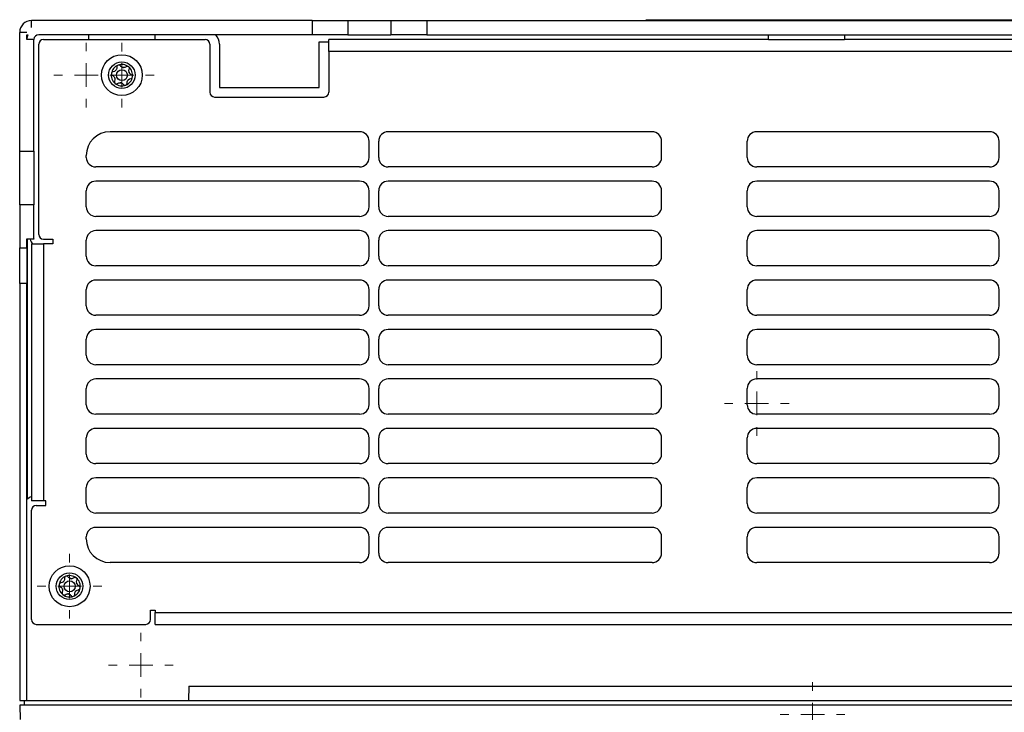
# Model space of a CAD drawing. Header units: millimetres. Extents: x -1263 to 1500, y -1080 to 1468.
# Tile 122 of 166: x 53 to 260, y 859 to 1005. Entities that reach past the tile are written whole.
import ezdxf

# ---------------------------------------------------------------- set-up
doc = ezdxf.new("R2010")
doc.units = ezdxf.units.MM

# ---------------------------------------------------------------- blocks, each defined once
blk = doc.blocks.new('SW_CENTERMARKSYMBOL_2')
at = {"color": 0, "linetype": 'Continuous', "lineweight": 18}
for p, q in [((0, 5), (0, 6.8)), ((0, 0), (0, 2.5)), ((-5, 0), (-6.8, 0)), ((0, 0), (-2.5, 0)), ((0, 0), (0, -2.5)), ((0, 0), (2.5, 0)), ((5, 0), (6.8, 0)), ((0, -5), (0, -6.8))]:
    blk.add_line(p, q, dxfattribs=at)
blk = doc.blocks.new('SW_CENTERMARKSYMBOL_5')
at = {"color": 0, "linetype": 'Continuous', "lineweight": 18}
for p, q in [((0, 5), (0, 6.8)), ((0, 0), (0, 2.5)), ((-5, 0), (-6.8, 0)), ((0, 0), (-2.5, 0)), ((0, 0), (0, -2.5)), ((0, 0), (2.5, 0)), ((5, 0), (6.8, 0)), ((0, -5), (0, -6.8))]:
    blk.add_line(p, q, dxfattribs=at)
blk = doc.blocks.new('SW_CENTERMARKSYMBOL_6')
at = {"color": 0, "linetype": 'Continuous', "lineweight": 18}
for p, q in [((0, 5), (0, 6.8)), ((0, 0), (0, 2.5)), ((-5, 0), (-6.8, 0)), ((0, 0), (-2.5, 0)), ((0, 0), (0, -2.5)), ((0, 0), (2.5, 0)), ((5, 0), (6.8, 0)), ((0, -5), (0, -6.8))]:
    blk.add_line(p, q, dxfattribs=at)
blk = doc.blocks.new('SW_CENTERMARKSYMBOL_7')
at = {"color": 0, "linetype": 'Continuous', "lineweight": 18}
for p, q in [((0, 5), (0, 6.8)), ((0, 0), (0, 2.5)), ((-5, 0), (-6.8, 0)), ((0, 0), (-2.5, 0)), ((0, 0), (0, -2.5)), ((0, 0), (2.5, 0)), ((5, 0), (6.8, 0)), ((0, -5), (0, -6.8))]:
    blk.add_line(p, q, dxfattribs=at)
blk = doc.blocks.new('SW_CENTERMARKSYMBOL_11')
at = {"color": 0, "linetype": 'Continuous', "lineweight": 18}
for p, q in [((0, 5), (0, 6.8)), ((0, 0), (0, 2.5)), ((-5, 0), (-6.8, 0)), ((0, 0), (-2.5, 0)), ((0, 0), (0, -2.5)), ((0, 0), (2.5, 0)), ((5, 0), (6.8, 0)), ((0, -5), (0, -6.8))]:
    blk.add_line(p, q, dxfattribs=at)
blk = doc.blocks.new('SW_CENTERMARKSYMBOL_12')
at = {"color": 0, "linetype": 'Continuous', "lineweight": 18}
for p, q in [((0, 5), (0, 6.8)), ((0, 0), (0, 2.5)), ((-5, 0), (-6.8, 0)), ((0, 0), (-2.5, 0)), ((0, 0), (0, -2.5)), ((0, 0), (2.5, 0)), ((5, 0), (6.8, 0)), ((0, -5), (0, -6.8))]:
    blk.add_line(p, q, dxfattribs=at)

msp = doc.modelspace()

# ---------------------------------------------------------------- linework, layer by layer
at = {"color": 7, "linetype": 'Continuous', "lineweight": 25}
for p, q in [((55.877, 1003.314), (55.877, 1004.814)), ((114.855, 1004.814), (55.877, 1004.814)), ((114.855, 1004.814), (114.855, 1001.814)), ((114.855, 1004.814), (122.372, 1004.814)), ((122.372, 1004.814), (122.372, 1001.814)), ((122.372, 1004.814), (131.462, 1004.814)), ((131.462, 1004.814), (131.462, 1001.814)), ((131.462, 1004.814), (138.979, 1004.814)), ((138.979, 1004.814), (138.979, 1001.814)), ((138.979, 1004.814), (297.776, 1004.814)), ((185.108, 1004.98), (364.165, 1004.98)), ((185.108, 1004.814), (185.108, 1004.98)), ((53.377, 977.308), (53.377, 1002.314)), ((54.877, 1002.314), (53.377, 1002.314)), ((54.877, 1001.814), (55.086, 1001.814)), ((54.877, 1000.814), (54.877, 1001.814)), ((56.377, 1000.814), (54.877, 1000.814)), ((55.02, 1001.646), (55.02, 1001.814)), ((56.377, 977.308), (56.377, 1000.814)), ((114.855, 1001.814), (57.377, 1001.814)), ((58.377, 1000.814), (92.377, 1000.814)), ((67.877, 1001.814), (67.877, 1000.814)), ((81.877, 1000.814), (81.877, 1001.814)), ((122.372, 1001.814), (114.855, 1001.814)), ((116.377, 990.714), (116.377, 1000.314)), ((116.377, 1000.314), (118.377, 1000.314)), ((210.877, 1000.814), (118.377, 1000.814)), ((118.377, 998.314), (118.377, 1000.814)), ((122.372, 1001.814), (131.462, 1001.814)), ((138.979, 1001.814), (131.462, 1001.814)), ((138.979, 1001.814), (297.776, 1001.814)), ((210.877, 1000.814), (210.877, 1001.814)), ((210.877, 1000.814), (226.877, 1000.814)), ((226.877, 1001.814), (226.877, 1000.814)), ((318.377, 1000.814), (226.877, 1000.814)), ((57.377, 959.814), (57.377, 999.814)), ((93.377, 999.814), (93.377, 989.714)), ((95.377, 999.814), (95.377, 990.714)), ((118.377, 998.314), (118.377, 989.714)), ((318.377, 998.314), (118.377, 998.314)), ((95.377, 990.714), (116.377, 990.714)), ((94.377, 988.714), (117.377, 988.714)), ((124.877, 981.414), (72.377, 981.414)), ((186.377, 981.414), (130.877, 981.414)), ((257.377, 981.414), (208.377, 981.414)), ((126.877, 976.014), (126.877, 979.414)), ((128.877, 976.014), (128.877, 979.414)), ((188.377, 976.014), (188.377, 979.414)), ((206.377, 976.014), (206.377, 979.414)), ((259.377, 976.014), (259.377, 979.414)), ((53.377, 977.308), (56.377, 977.308)), ((53.377, 966.032), (53.377, 977.308)), ((56.377, 977.308), (56.377, 966.032)), ((67.377, 976.014), (67.377, 976.414)), ((124.877, 974.014), (69.377, 974.014)), ((186.377, 974.014), (130.877, 974.014)), ((257.377, 974.014), (208.377, 974.014)), ((124.877, 971.014), (69.377, 971.014)), ((186.377, 971.014), (130.877, 971.014)), ((257.377, 971.014), (208.377, 971.014)), ((67.377, 965.614), (67.377, 969.014)), ((126.877, 965.614), (126.877, 969.014)), ((128.877, 965.614), (128.877, 969.014)), ((188.377, 965.614), (188.377, 969.014)), ((206.377, 965.614), (206.377, 969.014)), ((259.377, 965.614), (259.377, 969.014)), ((56.377, 966.032), (53.377, 966.032)), ((53.377, 966.032), (53.377, 956.991)), ((56.377, 958.874), (56.377, 966.032)), ((124.877, 963.614), (69.377, 963.614)), ((186.377, 963.614), (130.877, 963.614)), ((257.377, 963.614), (208.377, 963.614)), ((54.877, 958.874), (56.377, 958.874)), ((54.877, 956.991), (54.877, 958.874)), ((56.377, 958.814), (54.877, 958.814)), ((55.02, 904.17), (55.02, 958.814)), ((56.377, 958.874), (56.377, 958.814)), ((58.377, 958.814), (60.377, 958.814)), ((60.377, 958.814), (60.377, 957.814)), ((124.877, 960.614), (69.377, 960.614)), ((186.377, 960.614), (130.877, 960.614)), ((257.377, 960.614), (208.377, 960.614)), ((53.377, 956.991), (54.877, 956.991)), ((53.377, 949.473), (53.377, 956.991)), ((54.877, 956.991), (54.877, 949.473)), ((55.877, 957.814), (55.877, 904.642)), ((55.877, 957.814), (58.377, 957.814)), ((58.377, 957.814), (58.377, 903.814)), ((60.377, 957.814), (58.377, 957.814)), ((67.377, 955.214), (67.377, 958.614)), ((126.877, 955.214), (126.877, 958.614)), ((128.877, 955.214), (128.877, 958.614)), ((188.377, 955.214), (188.377, 958.614)), ((206.377, 955.214), (206.377, 958.614)), ((259.377, 955.214), (259.377, 958.614)), ((124.877, 953.214), (69.377, 953.214)), ((186.377, 953.214), (130.877, 953.214)), ((257.377, 953.214), (208.377, 953.214)), ((54.877, 949.473), (53.377, 949.473)), ((53.377, 949.473), (53.377, 861.814)), ((54.877, 861.814), (54.877, 949.473)), ((124.877, 950.214), (69.377, 950.214)), ((186.377, 950.214), (130.877, 950.214)), ((257.377, 950.214), (208.377, 950.214)), ((67.377, 944.814), (67.377, 948.214)), ((126.877, 944.814), (126.877, 948.214)), ((128.877, 944.814), (128.877, 948.214)), ((188.377, 944.814), (188.377, 948.214)), ((206.377, 944.814), (206.377, 948.214)), ((259.377, 944.814), (259.377, 948.214)), ((124.877, 942.814), (69.377, 942.814)), ((186.377, 942.814), (130.877, 942.814)), ((257.377, 942.814), (208.377, 942.814)), ((124.877, 939.814), (69.377, 939.814)), ((186.377, 939.814), (130.877, 939.814)), ((257.377, 939.814), (208.377, 939.814)), ((67.377, 934.414), (67.377, 937.814)), ((126.877, 934.414), (126.877, 937.814)), ((128.877, 934.414), (128.877, 937.814)), ((188.377, 934.414), (188.377, 937.814)), ((206.377, 934.414), (206.377, 937.814)), ((259.377, 934.414), (259.377, 937.814)), ((124.877, 932.414), (69.377, 932.414)), ((186.377, 932.414), (130.877, 932.414)), ((257.377, 932.414), (208.377, 932.414)), ((124.877, 929.414), (69.377, 929.414)), ((186.377, 929.414), (130.877, 929.414)), ((257.377, 929.414), (208.377, 929.414)), ((67.377, 924.014), (67.377, 927.414)), ((126.877, 924.014), (126.877, 927.414)), ((128.877, 924.014), (128.877, 927.414)), ((188.377, 924.014), (188.377, 927.414)), ((206.377, 924.014), (206.377, 927.414)), ((259.377, 924.014), (259.377, 927.414)), ((124.877, 922.014), (69.377, 922.014)), ((186.377, 922.014), (130.877, 922.014)), ((257.377, 922.014), (208.377, 922.014)), ((124.877, 919.014), (69.377, 919.014)), ((186.377, 919.014), (130.877, 919.014)), ((257.377, 919.014), (208.377, 919.014)), ((67.377, 913.614), (67.377, 917.014)), ((126.877, 913.614), (126.877, 917.014)), ((128.877, 913.614), (128.877, 917.014)), ((188.377, 913.614), (188.377, 917.014)), ((206.377, 913.614), (206.377, 917.014)), ((259.377, 913.614), (259.377, 917.014)), ((124.877, 911.614), (69.377, 911.614)), ((186.377, 911.614), (130.877, 911.614)), ((257.377, 911.614), (208.377, 911.614)), ((124.877, 908.614), (69.377, 908.614)), ((186.377, 908.614), (130.877, 908.614)), ((257.377, 908.614), (208.377, 908.614)), ((67.377, 903.214), (67.377, 906.614)), ((126.877, 903.214), (126.877, 906.614)), ((128.877, 903.214), (128.877, 906.614)), ((188.377, 903.214), (188.377, 906.614)), ((206.377, 903.214), (206.377, 906.614)), ((259.377, 903.214), (259.377, 906.614)), ((55.877, 904.642), (55.877, 903.814)), ((58.377, 903.814), (55.877, 903.814)), ((58.877, 903.814), (58.377, 903.814)), ((58.877, 902.814), (58.877, 903.814)), ((55.877, 878.814), (55.877, 901.814)), ((56.877, 902.814), (58.877, 902.814)), ((124.877, 901.214), (69.377, 901.214)), ((186.377, 901.214), (130.877, 901.214)), ((257.377, 901.214), (208.377, 901.214)), ((124.877, 898.214), (69.377, 898.214)), ((186.377, 898.214), (130.877, 898.214)), ((257.377, 898.214), (208.377, 898.214)), ((67.377, 895.814), (67.377, 896.214)), ((126.877, 892.814), (126.877, 896.214)), ((128.877, 892.814), (128.877, 896.214)), ((188.377, 892.814), (188.377, 896.214)), ((206.377, 892.814), (206.377, 896.214)), ((259.377, 892.814), (259.377, 896.214)), ((124.877, 890.814), (72.377, 890.814)), ((186.377, 890.814), (130.877, 890.814)), ((257.377, 890.814), (208.377, 890.814)), ((80.877, 880.814), (81.877, 880.814)), ((80.877, 878.814), (80.877, 880.814)), ((81.877, 880.814), (81.877, 880.314)), ((81.877, 880.314), (354.877, 880.314)), ((81.877, 877.814), (81.877, 880.314)), ((56.877, 877.814), (79.877, 877.814)), ((81.877, 877.814), (354.877, 877.814)), ((88.93, 864.814), (88.877, 861.814)), ((88.93, 864.814), (347.825, 864.814)), ((53.377, 861.814), (54.877, 861.814)), ((54.395, 860.814), (54.378, 861.814)), ((54.877, 861.814), (381.877, 861.814)), ((53.395, 860.814), (53.447, 857.814)), ((383.36, 860.814), (53.395, 860.814))]:
    msp.add_line(p, q, dxfattribs=at)
for centre, radius in [((74.865, 993.324), 4.3), ((74.865, 993.324), 2.8), ((74.877, 993.314), 1.155), ((63.865, 885.824), 4.3), ((63.865, 885.824), 2.8), ((63.877, 885.814), 1.155)]:
    msp.add_circle(centre, radius, dxfattribs=at)
for centre, radius, start, end in [((55.877, 1002.314), 2.5, 90, 180), ((57.377, 1000.814), 2.5, 156.42182, 180), ((57.377, 1000.814), 1, 90, 180), ((58.377, 999.814), 1, 90, 180), ((92.377, 999.814), 1, 360, 90), ((92.377, 999.814), 3, 0, 41.81032), ((74.877, 993.314), 2.25, 110.8564, 170.8564), ((74.877, 993.314), 1.631, 137.92254, 143.79025), ((72.955, 994.879), 0.854, 315.24706, 326.46574), ((74.877, 993.314), 2.25, 50.8564, 110.8564), ((74.877, 993.314), 1.631, 77.92254, 83.79025), ((75.271, 995.761), 0.854, 255.24706, 266.46574), ((74.877, 993.314), 2.25, 350.8564, 50.8564), ((74.877, 993.314), 2.25, 170.8564, 230.8564), ((74.877, 993.314), 1.631, 197.92254, 203.79025), ((72.561, 992.431), 0.854, 15.24706, 26.46574), ((74.877, 993.314), 2.25, 290.8564, 350.8564), ((74.877, 993.314), 1.631, 317.92254, 323.79025), ((76.8, 991.749), 0.854, 135.24706, 146.46574), ((74.877, 993.314), 1.631, 17.92254, 23.79025), ((77.194, 994.196), 0.854, 195.24706, 206.46574), ((74.877, 993.314), 2.25, 230.8564, 290.8564), ((74.877, 993.314), 1.631, 257.92254, 263.79025), ((74.483, 990.866), 0.854, 75.24706, 86.46574), ((94.377, 989.714), 1, 180, 270), ((117.377, 989.714), 1, 270, 0), ((72.377, 976.414), 5, 90, 180), ((124.877, 979.414), 2, 360, 90), ((130.877, 979.414), 2, 90, 180), ((186.377, 979.414), 2, 0, 90), ((208.377, 979.414), 2, 90, 180), ((257.377, 979.414), 2, 360, 90), ((69.377, 976.014), 2, 180, 270), ((124.877, 976.014), 2, 270, 0), ((130.877, 976.014), 2, 180, 270), ((186.377, 976.014), 2, 270, 0), ((208.377, 976.014), 2, 180, 270), ((257.377, 976.014), 2, 270, 360), ((69.377, 969.014), 2, 90, 180), ((124.877, 969.014), 2, 0, 90), ((130.877, 969.014), 2, 90, 180), ((186.377, 969.014), 2, 0, 90), ((208.377, 969.014), 2, 90, 180), ((257.377, 969.014), 2, 0, 90), ((69.377, 965.614), 2, 180, 270), ((124.877, 965.614), 2, 270, 360), ((130.877, 965.614), 2, 180, 270), ((186.377, 965.614), 2, 270, 0), ((208.377, 965.614), 2, 180, 270), ((257.377, 965.614), 2, 270, 0), ((58.377, 959.814), 3, 199.47122, 221.81031), ((58.377, 959.814), 1, 180, 270), ((69.377, 958.614), 2, 90, 180), ((124.877, 958.614), 2, 360, 90), ((130.877, 958.614), 2, 90, 180), ((186.377, 958.614), 2, 0, 90), ((208.377, 958.614), 2, 90, 180), ((257.377, 958.614), 2, 0, 90), ((69.377, 955.214), 2, 180, 270), ((124.877, 955.214), 2, 270, 0), ((130.877, 955.214), 2, 180, 270), ((186.377, 955.214), 2, 270, 360), ((208.377, 955.214), 2, 180, 270), ((257.377, 955.214), 2, 270, 360), ((69.377, 948.214), 2, 90, 180), ((124.877, 948.214), 2, 0, 90), ((130.877, 948.214), 2, 90, 180), ((186.377, 948.214), 2, 0, 90), ((208.377, 948.214), 2, 90, 180), ((257.377, 948.214), 2, 0, 90), ((69.377, 944.814), 2, 180, 270), ((124.877, 944.814), 2, 270, 0), ((130.877, 944.814), 2, 180, 270), ((186.377, 944.814), 2, 270, 0), ((208.377, 944.814), 2, 180, 270), ((257.377, 944.814), 2, 270, 0), ((69.377, 937.814), 2, 90, 180), ((124.877, 937.814), 2, 0, 90), ((130.877, 937.814), 2, 90, 180), ((186.377, 937.814), 2, 0, 90), ((208.377, 937.814), 2, 90, 180), ((257.377, 937.814), 2, 0, 90), ((69.377, 934.414), 2, 180, 270), ((124.877, 934.414), 2, 270, 360), ((130.877, 934.414), 2, 180, 270), ((186.377, 934.414), 2, 270, 0), ((208.377, 934.414), 2, 180, 270), ((257.377, 934.414), 2, 270, 0), ((69.377, 927.414), 2, 90, 180), ((124.877, 927.414), 2, 0, 90), ((130.877, 927.414), 2, 90, 180), ((186.377, 927.414), 2, 0, 90), ((208.377, 927.414), 2, 90, 180), ((257.377, 927.414), 2, 0, 90), ((69.377, 924.014), 2, 180, 270), ((124.877, 924.014), 2, 270, 0), ((130.877, 924.014), 2, 180, 270), ((186.377, 924.014), 2, 270, 360), ((208.377, 924.014), 2, 180, 270), ((257.377, 924.014), 2, 270, 0), ((69.377, 917.014), 2, 90, 180), ((124.877, 917.014), 2, 0, 90), ((130.877, 917.014), 2, 90, 180), ((186.377, 917.014), 2, 360, 90), ((208.377, 917.014), 2, 90, 180), ((257.377, 917.014), 2, 360, 90), ((69.377, 913.614), 2, 180, 270), ((124.877, 913.614), 2, 270, 0), ((130.877, 913.614), 2, 180, 270), ((186.377, 913.614), 2, 270, 0), ((208.377, 913.614), 2, 180, 270), ((257.377, 913.614), 2, 270, 0), ((69.377, 906.614), 2, 90, 180), ((124.877, 906.614), 2, 0, 90), ((130.877, 906.614), 2, 90, 180), ((186.377, 906.614), 2, 0, 90), ((208.377, 906.614), 2, 90, 180), ((257.377, 906.614), 2, 0, 90), ((56.877, 901.814), 3, 109.47122, 131.81031), ((69.377, 903.214), 2, 180, 270), ((124.877, 903.214), 2, 270, 0), ((130.877, 903.214), 2, 180, 270), ((186.377, 903.214), 2, 270, 0), ((208.377, 903.214), 2, 180, 270), ((257.377, 903.214), 2, 270, 0), ((56.877, 901.814), 1, 90, 180), ((69.377, 896.214), 2, 90, 180), ((124.877, 896.214), 2, 360, 90), ((130.877, 896.214), 2, 90, 180), ((186.377, 896.214), 2, 0, 90), ((208.377, 896.214), 2, 90, 180), ((257.377, 896.214), 2, 0, 90), ((72.377, 895.814), 5, 180, 270), ((124.877, 892.814), 2, 270, 0), ((130.877, 892.814), 2, 180, 270), ((186.377, 892.814), 2, 270, 360), ((208.377, 892.814), 2, 180, 270), ((257.377, 892.814), 2, 270, 360), ((63.877, 885.814), 2.25, 110.8564, 170.8564), ((63.877, 885.814), 1.631, 137.92254, 143.79025), ((61.955, 887.379), 0.854, 315.24706, 326.46574), ((63.877, 885.814), 2.25, 50.8564, 110.8564), ((63.877, 885.814), 1.631, 77.92254, 83.79025), ((64.271, 888.261), 0.854, 255.24706, 266.46574), ((63.877, 885.814), 2.25, 350.8564, 50.8564), ((63.877, 885.814), 1.631, 17.92254, 23.79025), ((66.194, 886.696), 0.854, 195.24706, 206.46574), ((63.877, 885.814), 2.25, 170.8564, 230.8564), ((63.877, 885.814), 1.631, 197.92254, 203.79025), ((61.561, 884.931), 0.854, 15.24706, 26.46574), ((63.877, 885.814), 2.25, 290.8564, 350.8564), ((63.877, 885.814), 1.631, 317.92254, 323.79025), ((65.8, 884.249), 0.854, 135.24706, 146.46574), ((63.877, 885.814), 2.25, 230.8564, 290.8564), ((63.877, 885.814), 1.631, 257.92254, 263.79025), ((63.483, 883.366), 0.854, 75.24706, 86.46574), ((56.877, 878.814), 1, 180, 270), ((79.877, 878.814), 1, 270, 0)]:
    msp.add_arc(centre, radius, start, end, dxfattribs=at)
for points in [[(73.037, 994.028), (72.946, 994.02), (72.858, 993.982), (72.72, 993.855), (72.671, 993.766), (72.656, 993.671)], [(73.804, 994.971), (73.814, 994.875), (73.809, 994.779), (73.763, 994.585), (73.723, 994.492), (73.667, 994.407)], [(74.076, 995.416), (73.987, 995.382), (73.91, 995.317), (73.813, 995.155), (73.794, 995.061), (73.804, 994.971)], [(74.576, 995.265), (74.523, 995.339), (74.446, 995.396), (74.267, 995.453), (74.166, 995.451), (74.076, 995.416)], [(75.776, 995.072), (75.698, 995.015), (75.612, 994.972), (75.421, 994.915), (75.321, 994.903), (75.219, 994.909)], [(76.298, 995.059), (76.223, 995.119), (76.129, 995.153), (75.94, 995.156), (75.849, 995.126), (75.776, 995.072)], [(76.417, 994.55), (76.455, 994.633), (76.466, 994.728), (76.425, 994.912), (76.372, 994.998), (76.298, 995.059)], [(72.656, 993.671), (72.641, 993.576), (72.659, 993.478), (72.751, 993.313), (72.822, 993.249), (72.905, 993.213)], [(72.905, 993.213), (72.994, 993.174), (73.075, 993.121), (73.219, 992.984), (73.28, 992.904), (73.325, 992.812)], [(73.338, 992.077), (73.3, 991.994), (73.289, 991.899), (73.33, 991.715), (73.382, 991.629), (73.457, 991.569)], [(75.951, 991.656), (75.941, 991.752), (75.946, 991.849), (75.992, 992.042), (76.032, 992.135), (76.088, 992.221)], [(76.849, 993.415), (76.761, 993.454), (76.68, 993.507), (76.536, 993.643), (76.475, 993.724), (76.429, 993.816)], [(76.718, 992.599), (76.809, 992.608), (76.896, 992.646), (77.035, 992.773), (77.084, 992.861), (77.099, 992.956)], [(77.099, 992.956), (77.114, 993.051), (77.096, 993.15), (77.004, 993.314), (76.933, 993.378), (76.849, 993.415)], [(73.457, 991.569), (73.532, 991.508), (73.626, 991.474), (73.815, 991.471), (73.906, 991.502), (73.979, 991.555)], [(73.979, 991.555), (74.057, 991.612), (74.143, 991.656), (74.333, 991.713), (74.434, 991.725), (74.536, 991.719)], [(75.179, 991.362), (75.232, 991.288), (75.308, 991.231), (75.488, 991.175), (75.589, 991.177), (75.678, 991.211)], [(75.678, 991.211), (75.768, 991.245), (75.845, 991.31), (75.941, 991.472), (75.961, 991.566), (75.951, 991.656)], [(62.037, 886.528), (61.946, 886.52), (61.858, 886.482), (61.72, 886.355), (61.671, 886.266), (61.656, 886.171)], [(62.804, 887.471), (62.814, 887.375), (62.809, 887.279), (62.763, 887.085), (62.723, 886.992), (62.667, 886.907)], [(63.076, 887.916), (62.987, 887.882), (62.91, 887.817), (62.813, 887.655), (62.794, 887.561), (62.804, 887.471)], [(63.576, 887.765), (63.523, 887.839), (63.446, 887.896), (63.267, 887.953), (63.166, 887.951), (63.076, 887.916)], [(64.776, 887.572), (64.698, 887.515), (64.612, 887.472), (64.421, 887.415), (64.321, 887.403), (64.219, 887.409)], [(65.298, 887.559), (65.223, 887.619), (65.129, 887.653), (64.94, 887.656), (64.849, 887.626), (64.776, 887.572)], [(65.417, 887.05), (65.455, 887.133), (65.466, 887.228), (65.425, 887.412), (65.372, 887.498), (65.298, 887.559)], [(65.849, 885.915), (65.761, 885.954), (65.68, 886.007), (65.536, 886.143), (65.475, 886.224), (65.429, 886.316)], [(61.656, 886.171), (61.641, 886.076), (61.659, 885.978), (61.751, 885.813), (61.822, 885.749), (61.905, 885.713)], [(61.905, 885.713), (61.994, 885.674), (62.075, 885.621), (62.219, 885.484), (62.28, 885.404), (62.325, 885.312)], [(62.338, 884.577), (62.3, 884.494), (62.289, 884.399), (62.33, 884.215), (62.382, 884.129), (62.457, 884.069)], [(64.951, 884.156), (64.941, 884.252), (64.946, 884.349), (64.992, 884.542), (65.032, 884.635), (65.088, 884.721)], [(65.718, 885.099), (65.809, 885.108), (65.896, 885.146), (66.035, 885.273), (66.084, 885.361), (66.099, 885.456)], [(66.099, 885.456), (66.114, 885.551), (66.096, 885.65), (66.004, 885.814), (65.933, 885.878), (65.849, 885.915)], [(62.457, 884.069), (62.532, 884.008), (62.626, 883.974), (62.815, 883.971), (62.906, 884.002), (62.979, 884.055)], [(62.979, 884.055), (63.057, 884.112), (63.143, 884.156), (63.333, 884.213), (63.434, 884.225), (63.536, 884.219)], [(64.179, 883.862), (64.232, 883.788), (64.308, 883.731), (64.488, 883.675), (64.589, 883.677), (64.678, 883.711)], [(64.678, 883.711), (64.768, 883.745), (64.845, 883.81), (64.941, 883.972), (64.961, 884.066), (64.951, 884.156)]]:
    msp.add_open_spline(points, degree=3, knots=[0, 0, 0, 0, 0.5, 0.5, 1, 1, 1, 1], dxfattribs=at)
for points in [[(73.561, 994.277), (73.417, 994.132), (73.229, 994.047), (73.037, 994.028)], [(75.054, 994.935), (74.856, 994.988), (74.688, 995.108), (74.576, 995.265)], [(76.37, 993.972), (76.316, 994.17), (76.337, 994.375), (76.417, 994.55)], [(73.385, 992.656), (73.439, 992.458), (73.418, 992.252), (73.338, 992.077)], [(76.194, 992.35), (76.338, 992.496), (76.526, 992.58), (76.718, 992.599)], [(74.701, 991.692), (74.899, 991.64), (75.067, 991.519), (75.179, 991.362)], [(62.561, 886.777), (62.417, 886.632), (62.229, 886.547), (62.037, 886.528)], [(64.054, 887.435), (63.856, 887.488), (63.688, 887.608), (63.576, 887.765)], [(65.37, 886.472), (65.316, 886.67), (65.337, 886.875), (65.417, 887.05)], [(62.385, 885.156), (62.439, 884.958), (62.418, 884.752), (62.338, 884.577)], [(65.194, 884.85), (65.338, 884.996), (65.526, 885.08), (65.718, 885.099)], [(63.701, 884.192), (63.899, 884.14), (64.067, 884.019), (64.179, 883.862)]]:
    msp.add_open_spline(points, degree=3, dxfattribs=at)

# ---------------------------------------------------------------- block references
at = {"color": 8, "linetype": 'Continuous', "lineweight": 0}
for name, p in [('SW_CENTERMARKSYMBOL_5', (67.385, 993.327)), ('SW_CENTERMARKSYMBOL_11', (74.865, 993.324)), ('SW_CENTERMARKSYMBOL_7', (208.385, 924.282)), ('SW_CENTERMARKSYMBOL_12', (63.865, 885.824)), ('SW_CENTERMARKSYMBOL_6', (78.885, 869.251)), ('SW_CENTERMARKSYMBOL_2', (220.132, 858.827))]:
    msp.add_blockref(name, p, dxfattribs=at)

doc.saveas('drawing.dxf')
